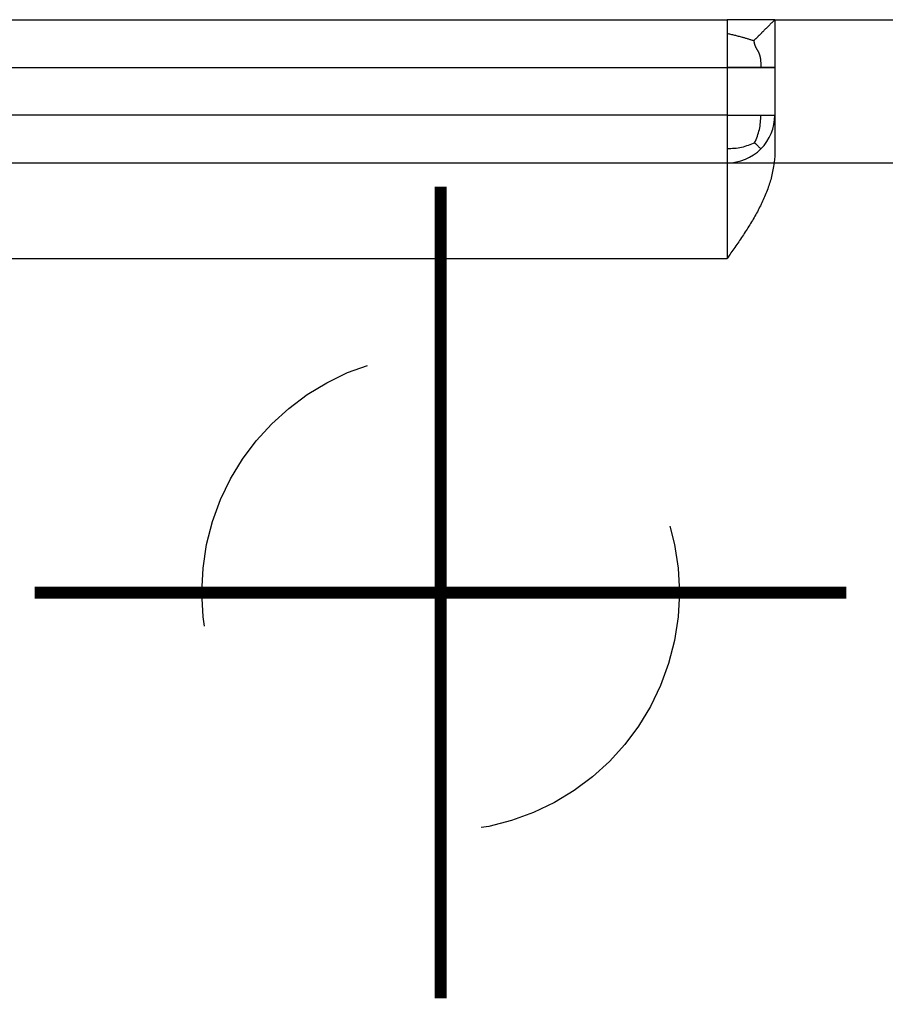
# Model space of a CAD drawing. Header units: inches. Extents: x -535 to 431, y -263 to 280.
# Tile 54 of 82: x -128 to -110, y 225 to 245. Entities that reach past the tile are written whole.
import ezdxf

# ---------------------------------------------------------------- set-up
doc = ezdxf.new("R2010")
doc.units = ezdxf.units.IN
doc.linetypes.add('DASHED', pattern=[15, 7, -8])
doc.linetypes.add('DOT_CENTER', pattern=[14, 12, -1, 0, -1])
doc.layers.add('1', color=7, linetype='Continuous')

# ---------------------------------------------------------------- blocks, each defined once
blk = doc.blocks.new('013_G23_G27_BF_B14R_Motor_Bgr_63_EEXDe_1_1__6', base_point=(-375.5, 140.742))
at = {"color": 7, "linetype": 'Continuous'}
for p, q in [((-130, 245.242), (-113, 245.242)), ((-112, 245.242), (-113, 245.242)), ((-112, 245.242), (-109, 245.242)), ((-112, 245.242), (-112, 244.242)), ((-112, 244.242), (-112, 244.242)), ((-112, 244.242), (-112, 244.242)), ((-112, 244.242), (-112, 244.242)), ((-112, 244.242), (-112, 243.242)), ((-112, 243.242), (-112, 242.487)), ((-138, 242.242), (-113, 242.242))]:
    blk.add_line(p, q, dxfattribs=at)
at = {"color": 1, "linetype": 'Continuous'}
for p, q in [((-138, 244.242), (-113, 244.242)), ((-113, 244.242), (-113, 243.242)), ((-113, 243.242), (-138, 243.242)), ((-113, 243.242), (-112.293, 243.242)), ((-112.293, 243.242), (-112, 243.242)), ((-113, 242.242), (-113, 240.242)), ((-112.015, 242.242), (-109, 242.242)), ((-137, 240.242), (-113, 240.242))]:
    blk.add_line(p, q, dxfattribs=at)
at = {"color": 1, "linetype": 'DASHED'}
blk.add_line((-113, 242.242), (-112.015, 242.242), dxfattribs=at)
blk.add_circle((-119, 233.242), 5, dxfattribs=at)
at = {"color": 7, "linetype": 'Continuous'}
for start, end in [(-45, 0), (-90, -45)]:
    blk.add_arc((-113, 243.242), 1, start, end, dxfattribs=at)
at = {"color": 1, "linetype": 'Continuous'}
for points, knots in [([(-113, 245.242), (-113, 245.242), (-113, 245.242), (-113, 245.242), (-113, 245.242), (-113, 245.242), (-113, 245.241), (-113, 245.241), (-113, 245.24), (-113, 245.24), (-113, 245.24), (-113, 245.239), (-113, 245.238), (-113, 245.238), (-113, 245.237), (-113, 245.236), (-113, 245.235), (-113, 245.234), (-113, 245.233), (-113, 245.232), (-113, 245.231), (-113, 245.23), (-113, 245.228), (-113, 245.227), (-113, 245.226), (-113, 245.224), (-113, 245.223), (-113, 245.221), (-113, 245.22), (-113, 245.218), (-113, 245.216), (-113, 245.215), (-113, 245.213), (-113, 245.211), (-113, 245.209), (-113, 245.207), (-113, 245.205), (-113, 245.202), (-113, 245.2), (-113, 245.198), (-113, 245.195), (-113, 245.193), (-113, 245.19), (-113, 245.187), (-113, 245.185), (-113, 245.182), (-113, 245.179), (-113, 245.176), (-113, 245.173), (-113, 245.17), (-113, 245.166), (-113, 245.163), (-113, 245.16), (-113, 245.156), (-113, 245.153), (-113, 245.149), (-113, 245.146), (-113, 245.142), (-113, 245.139), (-113, 245.135), (-113, 245.131), (-113, 245.127), (-113, 245.123), (-113, 245.119), (-113, 245.115), (-113, 245.111), (-113, 245.107), (-113, 245.103), (-113, 245.099), (-113, 245.094), (-113, 245.09), (-113, 245.085), (-113, 245.081), (-113, 245.076), (-113, 245.072), (-113, 245.067), (-113, 245.062), (-113, 245.057), (-113, 245.052), (-113, 245.048), (-113, 245.043), (-113, 245.038), (-113, 245.032), (-113, 245.027), (-113, 245.022), (-113, 245.017), (-113, 245.011), (-113, 245.006), (-113, 245.001), (-113, 244.995), (-113, 244.99), (-113, 244.984), (-113, 244.978), (-113, 244.973), (-113, 244.967), (-113, 244.961), (-113, 244.955), (-113, 244.951), (-113, 244.949)], [0, 0, 0, 0, 0.000032, 0.0001256, 0.0002805, 0.0004968, 0.0007745, 0.0011134, 0.0015136, 0.001975, 0.0024975, 0.0030812, 0.0037258, 0.0044315, 0.0051981, 0.0060256, 0.0069139, 0.0078631, 0.008873, 0.0099436, 0.0110749, 0.0122667, 0.0135192, 0.0148321, 0.0162056, 0.0176394, 0.0191336, 0.0206881, 0.0223029, 0.0239779, 0.0257131, 0.0275084, 0.0293638, 0.0312792, 0.0332546, 0.03529, 0.0373852, 0.0395402, 0.0417551, 0.0440296, 0.0465919, 0.0492173, 0.0519059, 0.0546574, 0.0574717, 0.0603486, 0.0632881, 0.06629, 0.0693542, 0.0724805, 0.0756688, 0.0789189, 0.0822307, 0.0856041, 0.0890389, 0.092535, 0.0960923, 0.0997106, 0.1033898, 0.1071297, 0.1109302, 0.1147912, 0.1187125, 0.122694, 0.1267355, 0.130837, 0.1349982, 0.1392191, 0.1434995, 0.1478392, 0.1522382, 0.1566962, 0.1612132, 0.1657891, 0.1704235, 0.1751166, 0.179868, 0.1846777, 0.1895455, 0.1944712, 0.1994549, 0.2044962, 0.2095951, 0.2147514, 0.2199651, 0.2252358, 0.2305637, 0.2359483, 0.2413898, 0.2468878, 0.2524423, 0.2580531, 0.2637201, 0.2694432, 0.2752222, 0.2810569, 0.2869473, 0.2928932, 0.2928932, 0.2928932, 0.2928932]), ([(-113, 244.949), (-113, 244.949), (-113, 244.949), (-113, 244.948), (-113, 244.946), (-113, 244.942), (-113, 244.938), (-113, 244.935), (-113, 244.931), (-113, 244.928), (-113, 244.924), (-113, 244.92), (-113, 244.917), (-113, 244.913), (-113, 244.909), (-113, 244.905), (-113, 244.902), (-113, 244.898), (-113, 244.894), (-113, 244.89), (-113, 244.886), (-113, 244.883), (-113, 244.879), (-113, 244.875), (-113, 244.871), (-113, 244.867), (-113, 244.863), (-113, 244.859), (-113, 244.855), (-113, 244.852), (-113, 244.848), (-113, 244.844), (-113, 244.84), (-113, 244.836), (-113, 244.832), (-113, 244.828), (-113, 244.824), (-113, 244.819), (-113, 244.815), (-113, 244.811), (-113, 244.807), (-113, 244.803), (-113, 244.799), (-113, 244.795), (-113, 244.791), (-113, 244.787), (-113, 244.782), (-113, 244.778), (-113, 244.774), (-113, 244.77), (-113, 244.766), (-113, 244.761), (-113, 244.757), (-113, 244.753), (-113, 244.749), (-113, 244.744), (-113, 244.74), (-113, 244.736), (-113, 244.731), (-113, 244.727), (-113, 244.723), (-113, 244.718), (-113, 244.714), (-113, 244.71), (-113, 244.705), (-113, 244.701), (-113, 244.696), (-113, 244.692), (-113, 244.687), (-113, 244.683), (-113, 244.679), (-113, 244.674), (-113, 244.67), (-113, 244.665), (-113, 244.661), (-113, 244.656), (-113, 244.652), (-113, 244.647), (-113, 244.643), (-113, 244.638), (-113, 244.633), (-113, 244.629), (-113, 244.624), (-113, 244.62), (-113, 244.615), (-113, 244.61), (-113, 244.606), (-113, 244.601), (-113, 244.597), (-113, 244.592), (-113, 244.587), (-113, 244.583), (-113, 244.578), (-113, 244.573), (-113, 244.569), (-113, 244.564), (-113, 244.559), (-113, 244.554), (-113, 244.55), (-113, 244.545), (-113, 244.54), (-113, 244.537), (-113, 244.535), (-113, 244.535), (-113, 244.535), (-113, 244.534), (-113, 244.534), (-113, 244.533), (-113, 244.533), (-113, 244.533), (-113, 244.532), (-113, 244.532), (-113, 244.531), (-113, 244.531), (-113, 244.53), (-113, 244.53), (-113, 244.529), (-113, 244.529), (-113, 244.528), (-113, 244.528), (-113, 244.527), (-113, 244.526), (-113, 244.526), (-113, 244.525), (-113, 244.525), (-113, 244.524), (-113, 244.523), (-113, 244.523), (-113, 244.522), (-113, 244.521), (-113, 244.52), (-113, 244.52), (-113, 244.519), (-113, 244.518), (-113, 244.517), (-113, 244.517), (-113, 244.516), (-113, 244.515), (-113, 244.514), (-113, 244.513), (-113, 244.512), (-113, 244.512), (-113, 244.511), (-113, 244.51), (-113, 244.509), (-113, 244.508), (-113, 244.507), (-113, 244.506), (-113, 244.505), (-113, 244.504), (-113, 244.503), (-113, 244.502), (-113, 244.501), (-113, 244.5), (-113, 244.499), (-113, 244.498), (-113, 244.497), (-113, 244.496), (-113, 244.495), (-113, 244.494), (-113, 244.493), (-113, 244.492), (-113, 244.491), (-113, 244.49), (-113, 244.488), (-113, 244.487), (-113, 244.486), (-113, 244.485), (-113, 244.484), (-113, 244.483), (-113, 244.482), (-113, 244.48), (-113, 244.479), (-113, 244.478), (-113, 244.477), (-113, 244.475), (-113, 244.474), (-113, 244.473), (-113, 244.472), (-113, 244.47), (-113, 244.469), (-113, 244.468), (-113, 244.467), (-113, 244.465), (-113, 244.464), (-113, 244.463), (-113, 244.461), (-113, 244.46), (-113, 244.459), (-113, 244.457), (-113, 244.456), (-113, 244.455), (-113, 244.453), (-113, 244.452), (-113, 244.451), (-113, 244.449), (-113, 244.448), (-113, 244.446), (-113, 244.445), (-113, 244.444), (-113, 244.442), (-113, 244.441), (-113, 244.439), (-113, 244.438), (-113, 244.436), (-113, 244.435), (-113, 244.434), (-113, 244.432), (-113, 244.431), (-113, 244.429), (-113, 244.428), (-113, 244.426), (-113, 244.425), (-113, 244.423), (-113, 244.422), (-113, 244.42), (-113, 244.419), (-113, 244.417), (-113, 244.416), (-113, 244.414), (-113, 244.413), (-113, 244.411), (-113, 244.41), (-113, 244.408), (-113, 244.407), (-113, 244.405), (-113, 244.403), (-113, 244.402), (-113, 244.4), (-113, 244.399), (-113, 244.397), (-113, 244.396), (-113, 244.394), (-113, 244.393), (-113, 244.391), (-113, 244.389), (-113, 244.388), (-113, 244.386), (-113, 244.385), (-113, 244.383), (-113, 244.381), (-113, 244.38), (-113, 244.378), (-113, 244.377), (-113, 244.375), (-113, 244.374), (-113, 244.372), (-113, 244.37), (-113, 244.369), (-113, 244.367), (-113, 244.366), (-113, 244.364), (-113, 244.362), (-113, 244.361), (-113, 244.359), (-113, 244.358), (-113, 244.356), (-113, 244.354), (-113, 244.353), (-113, 244.351), (-113, 244.35), (-113, 244.348), (-113, 244.346), (-113, 244.345), (-113, 244.343), (-113, 244.341), (-113, 244.34), (-113, 244.338), (-113, 244.337), (-113, 244.335), (-113, 244.333), (-113, 244.332), (-113, 244.33), (-113, 244.329), (-113, 244.327), (-113, 244.326), (-113, 244.324), (-113, 244.322), (-113, 244.321), (-113, 244.319), (-113, 244.318), (-113, 244.316), (-113, 244.314), (-113, 244.313), (-113, 244.311), (-113, 244.31), (-113, 244.308), (-113, 244.307), (-113, 244.305), (-113, 244.303), (-113, 244.302), (-113, 244.3), (-113, 244.299), (-113, 244.297), (-113, 244.296), (-113, 244.294), (-113, 244.293), (-113, 244.291), (-113, 244.29), (-113, 244.288), (-113, 244.287), (-113, 244.285), (-113, 244.283), (-113, 244.282), (-113, 244.28), (-113, 244.279), (-113, 244.277), (-113, 244.276), (-113, 244.275), (-113, 244.273), (-113, 244.272), (-113, 244.27), (-113, 244.269), (-113, 244.267), (-113, 244.266), (-113, 244.264), (-113, 244.263), (-113, 244.261), (-113, 244.26), (-113, 244.259), (-113, 244.257), (-113, 244.256), (-113, 244.254), (-113, 244.253), (-113, 244.252), (-113, 244.25), (-113, 244.249), (-113, 244.247), (-113, 244.246), (-113, 244.245), (-113, 244.243), (-113, 244.242), (-113, 244.242)], [0, 0, 0, 0, 0.0000062, 0.0000125, 0.0035701, 0.0071441, 0.0107344, 0.014341, 0.0179636, 0.0216023, 0.025257, 0.0289275, 0.0326138, 0.0363158, 0.0400335, 0.0437667, 0.0475153, 0.0512793, 0.0550586, 0.0588531, 0.0626627, 0.0664873, 0.0703269, 0.0741814, 0.0780506, 0.0819345, 0.085833, 0.0897461, 0.0936736, 0.0976154, 0.1015715, 0.1055418, 0.1095262, 0.1135247, 0.117537, 0.1215632, 0.1256032, 0.1296568, 0.1337241, 0.1378048, 0.141899, 0.1460065, 0.1501273, 0.1542612, 0.1584082, 0.1625683, 0.1667412, 0.170927, 0.1751256, 0.1793368, 0.1835606, 0.1877968, 0.1920455, 0.1963066, 0.2005798, 0.2048652, 0.2091627, 0.2134722, 0.2177936, 0.2221268, 0.2264718, 0.2308284, 0.2351966, 0.2395762, 0.2439673, 0.2483696, 0.2527832, 0.257208, 0.2616438, 0.2660905, 0.2705482, 0.2750167, 0.2794959, 0.2839857, 0.2884861, 0.2929969, 0.2975182, 0.3020497, 0.3065915, 0.3111434, 0.3157053, 0.3202772, 0.324859, 0.3294506, 0.3340518, 0.3386627, 0.3432832, 0.3479131, 0.3525524, 0.3572009, 0.3618587, 0.3665255, 0.3712015, 0.3758863, 0.38058, 0.3852825, 0.3899937, 0.3947135, 0.3994419, 0.4041787, 0.4089238, 0.4136772, 0.4139784, 0.4142961, 0.4146302, 0.4149805, 0.415347, 0.4157295, 0.416128, 0.4165424, 0.4169725, 0.4174182, 0.4178794, 0.4183561, 0.4188481, 0.4193553, 0.4198777, 0.420415, 0.4209673, 0.4215343, 0.422116, 0.4227123, 0.4233232, 0.4239483, 0.4245878, 0.4252414, 0.4259091, 0.4265908, 0.4272863, 0.4279955, 0.4287184, 0.4294549, 0.4302048, 0.430968, 0.4317444, 0.432534, 0.4333366, 0.434152, 0.4349803, 0.4358213, 0.4366749, 0.437541, 0.4384195, 0.4393103, 0.4402132, 0.4411282, 0.4420552, 0.4429941, 0.4439447, 0.4449069, 0.4458807, 0.446866, 0.4478626, 0.4488704, 0.4498894, 0.4509194, 0.4519603, 0.453012, 0.4540745, 0.4551475, 0.4562311, 0.457325, 0.4584292, 0.4595437, 0.4606682, 0.4618027, 0.462947, 0.4641012, 0.465265, 0.4664383, 0.4676211, 0.4688133, 0.4700147, 0.4712252, 0.4724448, 0.4736733, 0.4749107, 0.4761567, 0.4774114, 0.4786746, 0.4799462, 0.4812261, 0.4825141, 0.4838103, 0.4851145, 0.4864266, 0.4877464, 0.4890739, 0.490409, 0.4917515, 0.4931014, 0.4944585, 0.4958228, 0.4971942, 0.4985725, 0.4999576, 0.5013494, 0.5027479, 0.5041529, 0.5055643, 0.506982, 0.5084059, 0.509836, 0.511272, 0.5127139, 0.5141616, 0.515615, 0.517074, 0.5185384, 0.5200082, 0.5214833, 0.5229635, 0.5244488, 0.525939, 0.5274341, 0.5289339, 0.5304384, 0.5319473, 0.5334607, 0.5349785, 0.5365004, 0.5380264, 0.5395565, 0.5410905, 0.5426282, 0.5441697, 0.5457147, 0.5472632, 0.5488151, 0.5503702, 0.5519286, 0.55349, 0.5550543, 0.5566215, 0.5581915, 0.5597641, 0.5613392, 0.5629168, 0.5644967, 0.5660788, 0.5676631, 0.5692493, 0.5708375, 0.5724275, 0.5740191, 0.5756124, 0.5772072, 0.5788033, 0.5804008, 0.5819994, 0.5835991, 0.5851997, 0.5868012, 0.5884035, 0.5900064, 0.5916099, 0.5932138, 0.5948181, 0.5964225, 0.5980272, 0.5996318, 0.6012364, 0.6028407, 0.6044448, 0.6060485, 0.6076517, 0.6092543, 0.6108562, 0.6124572, 0.6140574, 0.6156565, 0.6172545, 0.6188512, 0.6204467, 0.6220406, 0.6236331, 0.6252239, 0.6268129, 0.6284, 0.6299852, 0.6315684, 0.6331493, 0.634728, 0.6363043, 0.6378781, 0.6394493, 0.6410177, 0.6425834, 0.6441462, 0.645706, 0.6472626, 0.6488161, 0.6503662, 0.6519128, 0.653456, 0.6549954, 0.6565312, 0.6580631, 0.659591, 0.6611148, 0.6626345, 0.66415, 0.665661, 0.6671676, 0.6686696, 0.6701669, 0.6716594, 0.6731469, 0.6746295, 0.676107, 0.6775793, 0.6790462, 0.6805078, 0.6819638, 0.6834141, 0.6848587, 0.6862975, 0.6877303, 0.6891571, 0.6905777, 0.6919921, 0.6934001, 0.6948016, 0.6961966, 0.6975848, 0.6989663, 0.7003409, 0.7017085, 0.7030689, 0.7044222, 0.7057682, 0.7071068, 0.7071068, 0.7071068, 0.7071068]), ([(-112, 244.242), (-112, 244.242), (-112, 244.242), (-112, 244.242), (-112, 244.242), (-112, 244.242), (-112.001, 244.242), (-112.001, 244.242), (-112.001, 244.242), (-112.002, 244.242), (-112.002, 244.242), (-112.002, 244.242), (-112.003, 244.242), (-112.003, 244.242), (-112.004, 244.242), (-112.005, 244.242), (-112.005, 244.242), (-112.006, 244.242), (-112.007, 244.242), (-112.008, 244.242), (-112.009, 244.242), (-112.01, 244.242), (-112.011, 244.242), (-112.012, 244.242), (-112.013, 244.242), (-112.014, 244.242), (-112.015, 244.242), (-112.017, 244.242), (-112.018, 244.242), (-112.019, 244.242), (-112.021, 244.242), (-112.022, 244.242), (-112.024, 244.242), (-112.025, 244.242), (-112.027, 244.242), (-112.029, 244.242), (-112.03, 244.242), (-112.032, 244.242), (-112.034, 244.242), (-112.036, 244.242), (-112.038, 244.242), (-112.04, 244.242), (-112.042, 244.242), (-112.044, 244.242), (-112.046, 244.242), (-112.048, 244.242), (-112.05, 244.242), (-112.053, 244.242), (-112.055, 244.242), (-112.057, 244.242), (-112.06, 244.242), (-112.062, 244.242), (-112.065, 244.242), (-112.068, 244.242), (-112.07, 244.242), (-112.073, 244.242), (-112.076, 244.242), (-112.078, 244.242), (-112.081, 244.242), (-112.084, 244.242), (-112.087, 244.242), (-112.09, 244.242), (-112.093, 244.242), (-112.096, 244.242), (-112.099, 244.242), (-112.103, 244.242), (-112.106, 244.242), (-112.109, 244.242), (-112.113, 244.242), (-112.116, 244.242), (-112.119, 244.242), (-112.123, 244.242), (-112.127, 244.242), (-112.13, 244.242), (-112.134, 244.242), (-112.138, 244.242), (-112.141, 244.242), (-112.145, 244.242), (-112.149, 244.242), (-112.153, 244.242), (-112.157, 244.242), (-112.161, 244.242), (-112.165, 244.242), (-112.169, 244.242), (-112.173, 244.242), (-112.178, 244.242), (-112.182, 244.242), (-112.186, 244.242), (-112.191, 244.242), (-112.195, 244.242), (-112.199, 244.242), (-112.204, 244.242), (-112.209, 244.242), (-112.213, 244.242), (-112.218, 244.242), (-112.222, 244.242), (-112.227, 244.242), (-112.232, 244.242), (-112.237, 244.242), (-112.242, 244.242), (-112.247, 244.242), (-112.252, 244.242), (-112.257, 244.242), (-112.262, 244.242), (-112.267, 244.242), (-112.272, 244.242), (-112.277, 244.242), (-112.282, 244.242), (-112.288, 244.242), (-112.293, 244.242), (-112.299, 244.242), (-112.305, 244.242), (-112.311, 244.242), (-112.318, 244.242), (-112.324, 244.242), (-112.33, 244.242), (-112.337, 244.242), (-112.343, 244.242), (-112.35, 244.242), (-112.356, 244.242), (-112.363, 244.242), (-112.37, 244.242), (-112.376, 244.242), (-112.383, 244.242), (-112.39, 244.242), (-112.397, 244.242), (-112.404, 244.242), (-112.411, 244.242), (-112.418, 244.242), (-112.425, 244.242), (-112.432, 244.242), (-112.439, 244.242), (-112.446, 244.242), (-112.453, 244.242), (-112.46, 244.242), (-112.467, 244.242), (-112.474, 244.242), (-112.482, 244.242), (-112.489, 244.242), (-112.496, 244.242), (-112.504, 244.242), (-112.511, 244.242), (-112.518, 244.242), (-112.526, 244.242), (-112.533, 244.242), (-112.541, 244.242), (-112.548, 244.242), (-112.556, 244.242), (-112.563, 244.242), (-112.571, 244.242), (-112.578, 244.242), (-112.586, 244.242), (-112.594, 244.242), (-112.601, 244.242), (-112.609, 244.242), (-112.617, 244.242), (-112.624, 244.242), (-112.633, 244.242), (-112.643, 244.242), (-112.655, 244.242), (-112.667, 244.242), (-112.678, 244.242), (-112.69, 244.242), (-112.702, 244.242), (-112.713, 244.242), (-112.725, 244.242), (-112.737, 244.242), (-112.748, 244.242), (-112.76, 244.242), (-112.771, 244.242), (-112.783, 244.242), (-112.795, 244.242), (-112.806, 244.242), (-112.818, 244.242), (-112.83, 244.242), (-112.841, 244.242), (-112.853, 244.242), (-112.864, 244.242), (-112.876, 244.242), (-112.887, 244.242), (-112.899, 244.242), (-112.91, 244.242), (-112.922, 244.242), (-112.933, 244.242), (-112.944, 244.242), (-112.955, 244.242), (-112.967, 244.242), (-112.978, 244.242), (-112.989, 244.242), (-112.996, 244.242), (-113, 244.242)], [0, 0, 0, 0, 0.000023, 0.000093, 0.00021, 0.000374, 0.000586, 0.000846, 0.001155, 0.001512, 0.001919, 0.002375, 0.002882, 0.003438, 0.004046, 0.004704, 0.005413, 0.006174, 0.006988, 0.007853, 0.008771, 0.009742, 0.010766, 0.011844, 0.012975, 0.014161, 0.015401, 0.016695, 0.017993, 0.019341, 0.020742, 0.022194, 0.023699, 0.025255, 0.026864, 0.028525, 0.030239, 0.032005, 0.033824, 0.035696, 0.037621, 0.039599, 0.04163, 0.043715, 0.045853, 0.048045, 0.050291, 0.052591, 0.054945, 0.057353, 0.059816, 0.062333, 0.064905, 0.067531, 0.070212, 0.072885, 0.075612, 0.078394, 0.08123, 0.084121, 0.087066, 0.090065, 0.093117, 0.096223, 0.099382, 0.102594, 0.105858, 0.109176, 0.112545, 0.115967, 0.11944, 0.122965, 0.126541, 0.130168, 0.133847, 0.137575, 0.141355, 0.145185, 0.149064, 0.152994, 0.156972, 0.161001, 0.165078, 0.169204, 0.173379, 0.177602, 0.181874, 0.186193, 0.19056, 0.194975, 0.199437, 0.203946, 0.208502, 0.213104, 0.217753, 0.222448, 0.227189, 0.231975, 0.236807, 0.241684, 0.246606, 0.251573, 0.256585, 0.261641, 0.266741, 0.271884, 0.277072, 0.282303, 0.287577, 0.292894, 0.299017, 0.305194, 0.311422, 0.317703, 0.324034, 0.330415, 0.336845, 0.343322, 0.349847, 0.356419, 0.363036, 0.369697, 0.376403, 0.383151, 0.389941, 0.396772, 0.403643, 0.410554, 0.417504, 0.424491, 0.431515, 0.438575, 0.44567, 0.452799, 0.459961, 0.467156, 0.474383, 0.48164, 0.488927, 0.496243, 0.503588, 0.510959, 0.518357, 0.525781, 0.533229, 0.540701, 0.548196, 0.555713, 0.563251, 0.570809, 0.578387, 0.585984, 0.593598, 0.60123, 0.608877, 0.616539, 0.624216, 0.631906, 0.643469, 0.655053, 0.666655, 0.678273, 0.689904, 0.701546, 0.713197, 0.724853, 0.736513, 0.748173, 0.759833, 0.771488, 0.783137, 0.794778, 0.806407, 0.818022, 0.829621, 0.841202, 0.852761, 0.864297, 0.875807, 0.887289, 0.898739, 0.910157, 0.921538, 0.932881, 0.944184, 0.955444, 0.966657, 0.977823, 0.988938, 1.000001, 1.000001, 1.000001, 1.000001]), ([(-113, 243.242), (-113, 243.18), (-113, 243.057), (-113, 242.874), (-113, 242.7), (-113, 242.587), (-113, 242.535)], [0, 0, 0, 0, 0.1867004, 0.3680946, 0.5498273, 0.7071067, 0.7071067, 0.7071067, 0.7071067]), ([(-112.423, 242.665), (-112.384, 242.755), (-112.305, 242.939), (-112.297, 243.14), (-112.293, 243.242)], [0, 0, 0, 0, 0.2915971, 0.596014, 0.596014, 0.596014, 0.596014]), ([(-112.423, 242.665), (-112.513, 242.626), (-112.697, 242.547), (-112.898, 242.539), (-113, 242.535)], [0, 0, 0, 0, 0.2915972, 0.5960142, 0.5960142, 0.5960142, 0.5960142]), ([(-112.423, 242.665), (-112.404, 242.646), (-112.37, 242.612), (-112.331, 242.573), (-112.308, 242.55), (-112.299, 242.541), (-112.294, 242.536), (-112.293, 242.535)], [0, 0, 0, 0, 0.0813205, 0.1423398, 0.1660018, 0.1779446, 0.1840278, 0.1840278, 0.1840278, 0.1840278]), ([(-113, 242.535), (-113, 242.492), (-113, 242.418), (-113, 242.332), (-113, 242.277), (-113, 242.254), (-113, 242.242)], [0, 0, 0, 0, 0.1289247, 0.2226816, 0.2577875, 0.2928933, 0.2928933, 0.2928933, 0.2928933])]:
    blk.add_open_spline(points, degree=3, knots=knots, dxfattribs=at)
at = {"color": 1, "linetype": 'DASHED'}
for points, knots in [([(-112.442, 244.8), (-112.408, 244.834), (-112.34, 244.902), (-112.232, 245.01), (-112.119, 245.123), (-112.04, 245.202), (-112, 245.242)], [0, 0, 0, 0, 0.1443208, 0.2886415, 0.4567164, 0.6247913, 0.6247913, 0.6247913, 0.6247913]), ([(-112.442, 244.8), (-112.521, 244.825), (-112.705, 244.883), (-112.893, 244.925), (-113, 244.949)], [0, 0, 0, 0, 0.2493036, 0.5779301, 0.5779301, 0.5779301, 0.5779301]), ([(-112.442, 244.8), (-112.438, 244.776), (-112.429, 244.73), (-112.405, 244.666), (-112.368, 244.608), (-112.327, 244.536), (-112.296, 244.411), (-112.294, 244.308), (-112.293, 244.242)], [0, 0, 0, 0, 0.0733537, 0.1406457, 0.2044728, 0.2780075, 0.3888494, 0.5861655, 0.5861655, 0.5861655, 0.5861655]), ([(-113, 244.242), (-112.998, 244.242), (-112.995, 244.242), (-112.99, 244.242), (-112.985, 244.242), (-112.981, 244.242), (-112.976, 244.242), (-112.971, 244.242), (-112.966, 244.242), (-112.961, 244.242), (-112.956, 244.242), (-112.951, 244.242), (-112.946, 244.242), (-112.941, 244.242), (-112.936, 244.242), (-112.931, 244.242), (-112.926, 244.242), (-112.921, 244.242), (-112.916, 244.242), (-112.911, 244.242), (-112.906, 244.242), (-112.901, 244.242), (-112.896, 244.242), (-112.891, 244.242), (-112.886, 244.242), (-112.881, 244.242), (-112.876, 244.242), (-112.871, 244.242), (-112.866, 244.242), (-112.861, 244.242), (-112.856, 244.242), (-112.851, 244.242), (-112.846, 244.242), (-112.841, 244.242), (-112.836, 244.242), (-112.831, 244.242), (-112.826, 244.242), (-112.821, 244.242), (-112.815, 244.242), (-112.81, 244.242), (-112.805, 244.242), (-112.8, 244.242), (-112.795, 244.242), (-112.79, 244.242), (-112.785, 244.242), (-112.78, 244.242), (-112.775, 244.242), (-112.77, 244.242), (-112.764, 244.242), (-112.759, 244.242), (-112.754, 244.242), (-112.749, 244.242), (-112.744, 244.242), (-112.739, 244.242), (-112.734, 244.242), (-112.729, 244.242), (-112.724, 244.242), (-112.718, 244.242), (-112.713, 244.242), (-112.708, 244.242), (-112.703, 244.242), (-112.698, 244.242), (-112.693, 244.242), (-112.688, 244.242), (-112.683, 244.242), (-112.678, 244.242), (-112.673, 244.242), (-112.667, 244.242), (-112.662, 244.242), (-112.657, 244.242), (-112.652, 244.242), (-112.647, 244.242), (-112.642, 244.242), (-112.637, 244.242), (-112.632, 244.242), (-112.628, 244.242), (-112.625, 244.242), (-112.622, 244.242), (-112.618, 244.242), (-112.615, 244.242), (-112.611, 244.242), (-112.608, 244.242), (-112.605, 244.242), (-112.601, 244.242), (-112.598, 244.242), (-112.594, 244.242), (-112.591, 244.242), (-112.588, 244.242), (-112.584, 244.242), (-112.581, 244.242), (-112.578, 244.242), (-112.574, 244.242), (-112.571, 244.242), (-112.567, 244.242), (-112.564, 244.242), (-112.561, 244.242), (-112.557, 244.242), (-112.554, 244.242), (-112.551, 244.242), (-112.547, 244.242), (-112.544, 244.242), (-112.541, 244.242), (-112.537, 244.242), (-112.534, 244.242), (-112.531, 244.242), (-112.527, 244.242), (-112.524, 244.242), (-112.521, 244.242), (-112.518, 244.242), (-112.514, 244.242), (-112.511, 244.242), (-112.508, 244.242), (-112.504, 244.242), (-112.501, 244.242), (-112.498, 244.242), (-112.495, 244.242), (-112.491, 244.242), (-112.488, 244.242), (-112.485, 244.242), (-112.482, 244.242), (-112.478, 244.242), (-112.475, 244.242), (-112.472, 244.242), (-112.469, 244.242), (-112.466, 244.242), (-112.462, 244.242), (-112.459, 244.242), (-112.456, 244.242), (-112.453, 244.242), (-112.45, 244.242), (-112.446, 244.242), (-112.443, 244.242), (-112.44, 244.242), (-112.437, 244.242), (-112.434, 244.242), (-112.431, 244.242), (-112.428, 244.242), (-112.425, 244.242), (-112.421, 244.242), (-112.418, 244.242), (-112.415, 244.242), (-112.412, 244.242), (-112.409, 244.242), (-112.406, 244.242), (-112.403, 244.242), (-112.4, 244.242), (-112.397, 244.242), (-112.394, 244.242), (-112.391, 244.242), (-112.388, 244.242), (-112.385, 244.242), (-112.382, 244.242), (-112.379, 244.242), (-112.376, 244.242), (-112.373, 244.242), (-112.37, 244.242), (-112.367, 244.242), (-112.364, 244.242), (-112.361, 244.242), (-112.358, 244.242), (-112.355, 244.242), (-112.352, 244.242), (-112.349, 244.242), (-112.346, 244.242), (-112.343, 244.242), (-112.34, 244.242), (-112.338, 244.242), (-112.335, 244.242), (-112.332, 244.242), (-112.329, 244.242), (-112.326, 244.242), (-112.323, 244.242), (-112.321, 244.242), (-112.318, 244.242), (-112.315, 244.242), (-112.312, 244.242), (-112.309, 244.242), (-112.307, 244.242), (-112.304, 244.242), (-112.301, 244.242), (-112.298, 244.242), (-112.296, 244.242), (-112.293, 244.242), (-112.291, 244.242), (-112.288, 244.242), (-112.286, 244.242), (-112.284, 244.242), (-112.281, 244.242), (-112.279, 244.242), (-112.277, 244.242), (-112.274, 244.242), (-112.272, 244.242), (-112.27, 244.242), (-112.268, 244.242), (-112.265, 244.242), (-112.263, 244.242), (-112.261, 244.242), (-112.259, 244.242), (-112.256, 244.242), (-112.254, 244.242), (-112.252, 244.242), (-112.25, 244.242), (-112.248, 244.242), (-112.245, 244.242), (-112.243, 244.242), (-112.241, 244.242), (-112.239, 244.242), (-112.237, 244.242), (-112.235, 244.242), (-112.233, 244.242), (-112.23, 244.242), (-112.228, 244.242), (-112.226, 244.242), (-112.224, 244.242), (-112.222, 244.242), (-112.22, 244.242), (-112.218, 244.242), (-112.216, 244.242), (-112.214, 244.242), (-112.212, 244.242), (-112.21, 244.242), (-112.208, 244.242), (-112.206, 244.242), (-112.204, 244.242), (-112.202, 244.242), (-112.2, 244.242), (-112.198, 244.242), (-112.196, 244.242), (-112.194, 244.242), (-112.192, 244.242), (-112.19, 244.242), (-112.188, 244.242), (-112.186, 244.242), (-112.184, 244.242), (-112.182, 244.242), (-112.181, 244.242), (-112.179, 244.242), (-112.177, 244.242), (-112.175, 244.242), (-112.173, 244.242), (-112.171, 244.242), (-112.169, 244.242), (-112.168, 244.242), (-112.166, 244.242), (-112.164, 244.242), (-112.162, 244.242), (-112.16, 244.242), (-112.159, 244.242), (-112.157, 244.242), (-112.155, 244.242), (-112.153, 244.242), (-112.152, 244.242), (-112.15, 244.242), (-112.148, 244.242), (-112.146, 244.242), (-112.145, 244.242), (-112.143, 244.242), (-112.141, 244.242), (-112.14, 244.242), (-112.138, 244.242), (-112.136, 244.242), (-112.135, 244.242), (-112.133, 244.242), (-112.131, 244.242), (-112.13, 244.242), (-112.128, 244.242), (-112.127, 244.242), (-112.125, 244.242), (-112.124, 244.242), (-112.122, 244.242), (-112.12, 244.242), (-112.119, 244.242), (-112.117, 244.242), (-112.116, 244.242), (-112.114, 244.242), (-112.113, 244.242), (-112.111, 244.242), (-112.11, 244.242), (-112.108, 244.242), (-112.107, 244.242), (-112.105, 244.242), (-112.104, 244.242), (-112.103, 244.242), (-112.101, 244.242), (-112.1, 244.242), (-112.098, 244.242), (-112.097, 244.242), (-112.096, 244.242), (-112.094, 244.242), (-112.093, 244.242), (-112.092, 244.242), (-112.09, 244.242), (-112.089, 244.242), (-112.088, 244.242), (-112.086, 244.242), (-112.085, 244.242), (-112.084, 244.242), (-112.082, 244.242), (-112.081, 244.242), (-112.08, 244.242), (-112.079, 244.242), (-112.077, 244.242), (-112.076, 244.242), (-112.075, 244.242), (-112.074, 244.242), (-112.073, 244.242), (-112.071, 244.242), (-112.07, 244.242), (-112.069, 244.242), (-112.068, 244.242), (-112.067, 244.242), (-112.066, 244.242), (-112.064, 244.242), (-112.063, 244.242), (-112.062, 244.242), (-112.061, 244.242), (-112.06, 244.242), (-112.059, 244.242), (-112.058, 244.242), (-112.057, 244.242), (-112.056, 244.242), (-112.055, 244.242), (-112.054, 244.242), (-112.053, 244.242), (-112.052, 244.242), (-112.051, 244.242), (-112.05, 244.242), (-112.049, 244.242), (-112.048, 244.242), (-112.047, 244.242), (-112.046, 244.242), (-112.045, 244.242), (-112.044, 244.242), (-112.043, 244.242), (-112.042, 244.242), (-112.041, 244.242), (-112.04, 244.242), (-112.039, 244.242), (-112.039, 244.242), (-112.038, 244.242), (-112.037, 244.242), (-112.036, 244.242), (-112.035, 244.242), (-112.034, 244.242), (-112.034, 244.242), (-112.033, 244.242), (-112.032, 244.242), (-112.031, 244.242), (-112.03, 244.242), (-112.03, 244.242), (-112.029, 244.242), (-112.028, 244.242), (-112.028, 244.242), (-112.027, 244.242), (-112.026, 244.242), (-112.025, 244.242), (-112.025, 244.242), (-112.024, 244.242), (-112.023, 244.242), (-112.023, 244.242), (-112.022, 244.242), (-112.021, 244.242), (-112.021, 244.242), (-112.02, 244.242), (-112.02, 244.242), (-112.019, 244.242), (-112.018, 244.242), (-112.018, 244.242), (-112.017, 244.242), (-112.017, 244.242), (-112.016, 244.242), (-112.016, 244.242), (-112.015, 244.242), (-112.014, 244.242), (-112.014, 244.242), (-112.013, 244.242), (-112.013, 244.242), (-112.012, 244.242), (-112.012, 244.242), (-112.011, 244.242), (-112.011, 244.242), (-112.011, 244.242), (-112.01, 244.242), (-112.01, 244.242), (-112.009, 244.242), (-112.009, 244.242), (-112.008, 244.242), (-112.008, 244.242), (-112.008, 244.242), (-112.007, 244.242), (-112.007, 244.242), (-112.007, 244.242), (-112.006, 244.242), (-112.006, 244.242), (-112.006, 244.242), (-112.005, 244.242), (-112.005, 244.242), (-112.005, 244.242), (-112.004, 244.242), (-112.004, 244.242), (-112.004, 244.242), (-112.004, 244.242), (-112.003, 244.242), (-112.003, 244.242), (-112.003, 244.242), (-112.003, 244.242), (-112.002, 244.242), (-112.002, 244.242), (-112.002, 244.242), (-112.002, 244.242), (-112.002, 244.242), (-112.001, 244.242), (-112.001, 244.242), (-112.001, 244.242), (-112.001, 244.242), (-112.001, 244.242), (-112.001, 244.242), (-112.001, 244.242), (-112, 244.242), (-112, 244.242), (-112, 244.242), (-112, 244.242), (-112, 244.242), (-112, 244.242), (-112, 244.242), (-112, 244.242), (-112, 244.242), (-112, 244.242), (-112, 244.242), (-112, 244.242)], [0, 0, 0, 0, 0.004843, 0.009696, 0.014559, 0.019432, 0.024315, 0.029208, 0.03411, 0.039021, 0.043941, 0.048871, 0.053808, 0.058754, 0.063708, 0.068671, 0.073641, 0.078618, 0.083603, 0.088595, 0.093594, 0.098599, 0.103612, 0.10863, 0.113655, 0.118685, 0.123721, 0.128763, 0.13381, 0.138862, 0.143918, 0.14898, 0.154046, 0.159116, 0.16419, 0.169268, 0.17435, 0.179435, 0.184523, 0.189615, 0.194709, 0.199805, 0.204904, 0.210006, 0.215109, 0.220214, 0.22532, 0.230428, 0.235537, 0.240647, 0.245758, 0.250869, 0.25598, 0.261092, 0.266203, 0.271315, 0.276425, 0.281535, 0.286644, 0.291752, 0.296859, 0.301964, 0.307067, 0.312169, 0.317268, 0.322364, 0.327459, 0.33255, 0.337639, 0.342724, 0.347806, 0.352884, 0.357958, 0.363029, 0.368095, 0.371514, 0.374931, 0.378345, 0.381757, 0.385165, 0.388571, 0.391974, 0.395374, 0.398771, 0.402165, 0.405555, 0.408942, 0.412326, 0.415706, 0.419083, 0.422456, 0.425826, 0.429191, 0.432553, 0.435911, 0.439265, 0.442615, 0.44596, 0.449302, 0.452639, 0.455972, 0.4593, 0.462624, 0.465943, 0.469257, 0.472567, 0.475872, 0.479172, 0.482467, 0.485757, 0.489041, 0.492321, 0.495595, 0.498864, 0.502128, 0.505386, 0.508638, 0.511885, 0.515126, 0.518361, 0.52159, 0.524813, 0.52803, 0.531241, 0.534446, 0.537645, 0.540837, 0.544023, 0.547202, 0.550375, 0.553541, 0.5567, 0.559852, 0.562998, 0.566136, 0.569268, 0.572392, 0.57551, 0.57862, 0.581722, 0.584818, 0.587905, 0.590985, 0.594058, 0.597123, 0.60018, 0.603229, 0.60627, 0.609303, 0.612328, 0.615345, 0.618353, 0.621353, 0.624345, 0.627329, 0.630303, 0.633269, 0.636227, 0.639175, 0.642115, 0.645046, 0.647968, 0.65088, 0.653784, 0.656678, 0.659563, 0.662439, 0.665305, 0.668161, 0.671008, 0.673845, 0.676673, 0.67949, 0.682298, 0.685095, 0.687883, 0.69066, 0.693427, 0.696184, 0.698931, 0.701667, 0.704392, 0.707107, 0.709452, 0.711788, 0.714116, 0.716436, 0.718748, 0.721051, 0.723345, 0.725632, 0.72791, 0.730179, 0.73244, 0.734692, 0.736936, 0.739172, 0.741399, 0.743617, 0.745827, 0.748028, 0.750221, 0.752404, 0.75458, 0.756746, 0.758904, 0.761053, 0.763194, 0.765325, 0.767448, 0.769562, 0.771667, 0.773764, 0.775851, 0.77793, 0.78, 0.782061, 0.784113, 0.786156, 0.78819, 0.790215, 0.792231, 0.794238, 0.796236, 0.798225, 0.800205, 0.802175, 0.804137, 0.806089, 0.808033, 0.809967, 0.811892, 0.813807, 0.815714, 0.817611, 0.819499, 0.821377, 0.823247, 0.825107, 0.826957, 0.828798, 0.83063, 0.832453, 0.834266, 0.836069, 0.837863, 0.839648, 0.841423, 0.843188, 0.844944, 0.846691, 0.848427, 0.850155, 0.851872, 0.85358, 0.855278, 0.856967, 0.858646, 0.860315, 0.861974, 0.863624, 0.865264, 0.866894, 0.868514, 0.870124, 0.871725, 0.873316, 0.874896, 0.876467, 0.878028, 0.879579, 0.88112, 0.882651, 0.884172, 0.885683, 0.887184, 0.888675, 0.890155, 0.891626, 0.893086, 0.894537, 0.895977, 0.897407, 0.898827, 0.900236, 0.901635, 0.903024, 0.904403, 0.905772, 0.90713, 0.908477, 0.909815, 0.911142, 0.912458, 0.913765, 0.91506, 0.916346, 0.917621, 0.918885, 0.920139, 0.921382, 0.922615, 0.923837, 0.925048, 0.926249, 0.92744, 0.928619, 0.929788, 0.930963, 0.932127, 0.93328, 0.934424, 0.935556, 0.936679, 0.937791, 0.938892, 0.939984, 0.941065, 0.942135, 0.943196, 0.944246, 0.945286, 0.946315, 0.947334, 0.948343, 0.949342, 0.950331, 0.951309, 0.952277, 0.953235, 0.954182, 0.95512, 0.956047, 0.956964, 0.957871, 0.958768, 0.959654, 0.960531, 0.961398, 0.962254, 0.9631, 0.963936, 0.964763, 0.965579, 0.966385, 0.967181, 0.967967, 0.968743, 0.969509, 0.970265, 0.971011, 0.971747, 0.972473, 0.973189, 0.973896, 0.974592, 0.975278, 0.975955, 0.976622, 0.977278, 0.977925, 0.978562, 0.97919, 0.979807, 0.980414, 0.981012, 0.9816, 0.982178, 0.982747, 0.983305, 0.983873, 0.98443, 0.984978, 0.985515, 0.986041, 0.986558, 0.987064, 0.98756, 0.988046, 0.988522, 0.988988, 0.989443, 0.989889, 0.990325, 0.990751, 0.991166, 0.991572, 0.991968, 0.992354, 0.99273, 0.993097, 0.993453, 0.9938, 0.994137, 0.994464, 0.994782, 0.995089, 0.995388, 0.995676, 0.995955, 0.996233, 0.996502, 0.99676, 0.997008, 0.997246, 0.997473, 0.997691, 0.997899, 0.998096, 0.998284, 0.998461, 0.998629, 0.998787, 0.998935, 0.999074, 0.999202, 0.999321, 0.99943, 0.99953, 0.999619, 0.9997, 0.99977, 0.999831, 0.999883, 0.999925, 0.999958, 0.999981, 0.999995, 1, 1, 1, 1]), ([(-113, 244.242), (-112.998, 244.242), (-112.995, 244.242), (-112.99, 244.242), (-112.985, 244.242), (-112.98, 244.242), (-112.975, 244.242), (-112.97, 244.242), (-112.965, 244.242), (-112.96, 244.242), (-112.955, 244.242), (-112.95, 244.242), (-112.945, 244.242), (-112.94, 244.242), (-112.934, 244.242), (-112.929, 244.242), (-112.924, 244.242), (-112.919, 244.242), (-112.914, 244.242), (-112.909, 244.242), (-112.904, 244.242), (-112.899, 244.242), (-112.893, 244.242), (-112.888, 244.242), (-112.883, 244.242), (-112.878, 244.242), (-112.873, 244.242), (-112.868, 244.242), (-112.862, 244.242), (-112.857, 244.242), (-112.852, 244.242), (-112.847, 244.242), (-112.842, 244.242), (-112.836, 244.242), (-112.831, 244.242), (-112.826, 244.242), (-112.821, 244.242), (-112.815, 244.242), (-112.81, 244.242), (-112.805, 244.242), (-112.8, 244.242), (-112.794, 244.242), (-112.789, 244.242), (-112.784, 244.242), (-112.779, 244.242), (-112.773, 244.242), (-112.768, 244.242), (-112.763, 244.242), (-112.758, 244.242), (-112.752, 244.242), (-112.747, 244.242), (-112.742, 244.242), (-112.737, 244.242), (-112.731, 244.242), (-112.726, 244.242), (-112.721, 244.242), (-112.716, 244.242), (-112.71, 244.242), (-112.705, 244.242), (-112.7, 244.242), (-112.695, 244.242), (-112.689, 244.242), (-112.684, 244.242), (-112.679, 244.242), (-112.674, 244.242), (-112.668, 244.242), (-112.663, 244.242), (-112.658, 244.242), (-112.653, 244.242), (-112.648, 244.242), (-112.642, 244.242), (-112.637, 244.242), (-112.632, 244.242), (-112.628, 244.242), (-112.625, 244.242), (-112.621, 244.242), (-112.618, 244.242), (-112.614, 244.242), (-112.611, 244.242), (-112.607, 244.242), (-112.604, 244.242), (-112.6, 244.242), (-112.597, 244.242), (-112.593, 244.242), (-112.59, 244.242), (-112.586, 244.242), (-112.583, 244.242), (-112.579, 244.242), (-112.576, 244.242), (-112.573, 244.242), (-112.569, 244.242), (-112.566, 244.242), (-112.562, 244.242), (-112.559, 244.242), (-112.555, 244.242), (-112.552, 244.242), (-112.548, 244.242), (-112.545, 244.242), (-112.542, 244.242), (-112.538, 244.242), (-112.535, 244.242), (-112.531, 244.242), (-112.528, 244.242), (-112.525, 244.242), (-112.521, 244.242), (-112.518, 244.242), (-112.514, 244.242), (-112.511, 244.242), (-112.508, 244.242), (-112.504, 244.242), (-112.501, 244.242), (-112.498, 244.242), (-112.494, 244.242), (-112.491, 244.242), (-112.487, 244.242), (-112.484, 244.242), (-112.481, 244.242), (-112.477, 244.242), (-112.474, 244.242), (-112.471, 244.242), (-112.468, 244.242), (-112.464, 244.242), (-112.461, 244.242), (-112.458, 244.242), (-112.454, 244.242), (-112.451, 244.242), (-112.448, 244.242), (-112.445, 244.242), (-112.441, 244.242), (-112.438, 244.242), (-112.435, 244.242), (-112.432, 244.242), (-112.429, 244.242), (-112.425, 244.242), (-112.422, 244.242), (-112.419, 244.242), (-112.416, 244.242), (-112.413, 244.242), (-112.409, 244.242), (-112.406, 244.242), (-112.403, 244.242), (-112.4, 244.242), (-112.397, 244.242), (-112.394, 244.242), (-112.391, 244.242), (-112.387, 244.242), (-112.384, 244.242), (-112.381, 244.242), (-112.378, 244.242), (-112.375, 244.242), (-112.372, 244.242), (-112.369, 244.242), (-112.366, 244.242), (-112.363, 244.242), (-112.36, 244.242), (-112.357, 244.242), (-112.354, 244.242), (-112.351, 244.242), (-112.348, 244.242), (-112.345, 244.242), (-112.342, 244.242), (-112.339, 244.242), (-112.336, 244.242), (-112.333, 244.242), (-112.33, 244.242), (-112.327, 244.242), (-112.324, 244.242), (-112.321, 244.242), (-112.318, 244.242), (-112.316, 244.242), (-112.313, 244.242), (-112.31, 244.242), (-112.307, 244.242), (-112.304, 244.242), (-112.301, 244.242), (-112.298, 244.242), (-112.296, 244.242), (-112.293, 244.242), (-112.29, 244.242), (-112.288, 244.242), (-112.286, 244.242), (-112.283, 244.242), (-112.281, 244.242), (-112.278, 244.242), (-112.276, 244.242), (-112.274, 244.242), (-112.271, 244.242), (-112.269, 244.242), (-112.267, 244.242), (-112.264, 244.242), (-112.262, 244.242), (-112.26, 244.242), (-112.258, 244.242), (-112.255, 244.242), (-112.253, 244.242), (-112.251, 244.242), (-112.248, 244.242), (-112.246, 244.242), (-112.244, 244.242), (-112.242, 244.242), (-112.239, 244.242), (-112.237, 244.242), (-112.235, 244.242), (-112.233, 244.242), (-112.231, 244.242), (-112.228, 244.242), (-112.226, 244.242), (-112.224, 244.242), (-112.222, 244.242), (-112.22, 244.242), (-112.218, 244.242), (-112.216, 244.242), (-112.214, 244.242), (-112.211, 244.242), (-112.209, 244.242), (-112.207, 244.242), (-112.205, 244.242), (-112.203, 244.242), (-112.201, 244.242), (-112.199, 244.242), (-112.197, 244.242), (-112.195, 244.242), (-112.193, 244.242), (-112.191, 244.242), (-112.189, 244.242), (-112.187, 244.242), (-112.185, 244.242), (-112.183, 244.242), (-112.181, 244.242), (-112.179, 244.242), (-112.177, 244.242), (-112.175, 244.242), (-112.173, 244.242), (-112.171, 244.242), (-112.17, 244.242), (-112.168, 244.242), (-112.166, 244.242), (-112.164, 244.242), (-112.162, 244.242), (-112.16, 244.242), (-112.158, 244.242), (-112.157, 244.242), (-112.155, 244.242), (-112.153, 244.242), (-112.151, 244.242), (-112.149, 244.242), (-112.148, 244.242), (-112.146, 244.242), (-112.144, 244.242), (-112.142, 244.242), (-112.141, 244.242), (-112.139, 244.242), (-112.137, 244.242), (-112.136, 244.242), (-112.134, 244.242), (-112.132, 244.242), (-112.131, 244.242), (-112.129, 244.242), (-112.127, 244.242), (-112.126, 244.242), (-112.124, 244.242), (-112.122, 244.242), (-112.121, 244.242), (-112.119, 244.242), (-112.118, 244.242), (-112.116, 244.242), (-112.114, 244.242), (-112.113, 244.242), (-112.111, 244.242), (-112.11, 244.242), (-112.108, 244.242), (-112.107, 244.242), (-112.105, 244.242), (-112.104, 244.242), (-112.102, 244.242), (-112.101, 244.242), (-112.099, 244.242), (-112.098, 244.242), (-112.097, 244.242), (-112.095, 244.242), (-112.094, 244.242), (-112.092, 244.242), (-112.091, 244.242), (-112.09, 244.242), (-112.088, 244.242), (-112.087, 244.242), (-112.085, 244.242), (-112.084, 244.242), (-112.083, 244.242), (-112.081, 244.242), (-112.08, 244.242), (-112.079, 244.242), (-112.078, 244.242), (-112.076, 244.242), (-112.075, 244.242), (-112.074, 244.242), (-112.073, 244.242), (-112.071, 244.242), (-112.07, 244.242), (-112.069, 244.242), (-112.068, 244.242), (-112.067, 244.242), (-112.065, 244.242), (-112.064, 244.242), (-112.063, 244.242), (-112.062, 244.242), (-112.061, 244.242), (-112.06, 244.242), (-112.059, 244.242), (-112.057, 244.242), (-112.056, 244.242), (-112.055, 244.242), (-112.054, 244.242), (-112.053, 244.242), (-112.052, 244.242), (-112.051, 244.242), (-112.05, 244.242), (-112.049, 244.242), (-112.048, 244.242), (-112.047, 244.242), (-112.046, 244.242), (-112.045, 244.242), (-112.044, 244.242), (-112.043, 244.242), (-112.042, 244.242), (-112.041, 244.242), (-112.04, 244.242), (-112.04, 244.242), (-112.039, 244.242), (-112.038, 244.242), (-112.037, 244.242), (-112.036, 244.242), (-112.035, 244.242), (-112.034, 244.242), (-112.033, 244.242), (-112.033, 244.242), (-112.032, 244.242), (-112.031, 244.242), (-112.03, 244.242), (-112.029, 244.242), (-112.029, 244.242), (-112.028, 244.242), (-112.027, 244.242), (-112.026, 244.242), (-112.026, 244.242), (-112.025, 244.242), (-112.024, 244.242), (-112.024, 244.242), (-112.023, 244.242), (-112.022, 244.242), (-112.022, 244.242), (-112.021, 244.242), (-112.02, 244.242), (-112.02, 244.242), (-112.019, 244.242), (-112.018, 244.242), (-112.018, 244.242), (-112.017, 244.242), (-112.017, 244.242), (-112.016, 244.242), (-112.016, 244.242), (-112.015, 244.242), (-112.014, 244.242), (-112.014, 244.242), (-112.013, 244.242), (-112.013, 244.242), (-112.012, 244.242), (-112.012, 244.242), (-112.011, 244.242), (-112.011, 244.242), (-112.01, 244.242), (-112.01, 244.242), (-112.009, 244.242), (-112.009, 244.242), (-112.009, 244.242), (-112.008, 244.242), (-112.008, 244.242), (-112.007, 244.242), (-112.007, 244.242), (-112.007, 244.242), (-112.006, 244.242), (-112.006, 244.242), (-112.006, 244.242), (-112.005, 244.242), (-112.005, 244.242), (-112.005, 244.242), (-112.004, 244.242), (-112.004, 244.242), (-112.004, 244.242), (-112.003, 244.242), (-112.003, 244.242), (-112.003, 244.242), (-112.003, 244.242), (-112.002, 244.242), (-112.002, 244.242), (-112.002, 244.242), (-112.002, 244.242), (-112.002, 244.242), (-112.001, 244.242), (-112.001, 244.242), (-112.001, 244.242), (-112.001, 244.242), (-112.001, 244.242), (-112.001, 244.242), (-112.001, 244.242), (-112.001, 244.242), (-112, 244.242), (-112, 244.242), (-112, 244.242), (-112, 244.242), (-112, 244.242), (-112, 244.242), (-112, 244.242), (-112, 244.242), (-112, 244.242), (-112, 244.242), (-112, 244.242)], [0, 0, 0, 0, 0.004979, 0.009969, 0.01497, 0.019982, 0.025004, 0.030036, 0.035078, 0.040129, 0.04519, 0.050261, 0.05534, 0.060428, 0.065525, 0.07063, 0.075743, 0.080864, 0.085993, 0.091129, 0.096272, 0.101422, 0.106579, 0.111743, 0.116913, 0.122089, 0.127271, 0.132459, 0.137652, 0.14285, 0.148053, 0.153261, 0.158473, 0.16369, 0.168911, 0.174135, 0.179363, 0.184595, 0.18983, 0.195067, 0.200308, 0.205551, 0.210796, 0.216043, 0.221292, 0.226543, 0.231795, 0.237048, 0.242303, 0.247557, 0.252813, 0.258068, 0.263324, 0.268579, 0.273834, 0.279088, 0.284342, 0.289594, 0.294845, 0.300095, 0.305342, 0.310588, 0.315832, 0.321073, 0.326311, 0.331546, 0.336779, 0.342008, 0.347233, 0.352455, 0.357672, 0.362886, 0.368095, 0.371612, 0.375126, 0.378638, 0.382146, 0.385652, 0.389155, 0.392654, 0.396151, 0.399644, 0.403134, 0.40662, 0.410103, 0.413582, 0.417057, 0.420529, 0.423997, 0.427461, 0.430921, 0.434376, 0.437828, 0.441275, 0.444718, 0.448157, 0.45159, 0.45502, 0.458444, 0.461864, 0.465279, 0.468689, 0.472094, 0.475494, 0.478889, 0.482279, 0.485663, 0.489041, 0.492415, 0.495782, 0.499144, 0.5025, 0.505851, 0.509195, 0.512533, 0.515866, 0.519192, 0.522511, 0.525825, 0.529132, 0.532432, 0.535726, 0.539014, 0.542294, 0.545568, 0.548834, 0.552094, 0.555347, 0.558592, 0.56183, 0.565061, 0.568285, 0.571501, 0.574709, 0.577909, 0.581102, 0.584287, 0.587465, 0.590634, 0.593795, 0.596948, 0.600092, 0.603229, 0.606357, 0.609476, 0.612587, 0.615689, 0.618782, 0.621867, 0.624943, 0.628009, 0.631067, 0.634115, 0.637155, 0.640184, 0.643205, 0.646216, 0.649217, 0.652209, 0.655191, 0.658163, 0.661125, 0.664078, 0.66702, 0.669952, 0.672874, 0.675785, 0.678686, 0.681577, 0.684457, 0.687326, 0.690185, 0.693033, 0.69587, 0.698696, 0.701511, 0.704314, 0.707107, 0.709529, 0.711942, 0.714347, 0.716742, 0.719129, 0.721506, 0.723875, 0.726235, 0.728586, 0.730927, 0.73326, 0.735584, 0.737898, 0.740204, 0.7425, 0.744787, 0.747065, 0.749334, 0.751593, 0.753844, 0.756085, 0.758316, 0.760539, 0.762752, 0.764956, 0.76715, 0.769336, 0.771511, 0.773677, 0.775834, 0.777982, 0.780119, 0.782248, 0.784367, 0.786476, 0.788575, 0.790666, 0.792746, 0.794817, 0.796878, 0.798929, 0.800971, 0.803003, 0.805026, 0.807038, 0.809041, 0.811034, 0.813017, 0.81499, 0.816953, 0.818907, 0.82085, 0.822784, 0.824708, 0.826621, 0.828525, 0.830419, 0.832302, 0.834176, 0.836039, 0.837893, 0.839736, 0.841569, 0.843392, 0.845205, 0.847007, 0.848799, 0.850581, 0.852353, 0.854114, 0.855866, 0.857606, 0.859337, 0.861057, 0.862766, 0.864465, 0.866154, 0.867832, 0.8695, 0.871157, 0.872804, 0.87444, 0.876066, 0.877681, 0.879285, 0.880879, 0.882462, 0.884034, 0.885596, 0.887147, 0.888687, 0.890216, 0.891735, 0.893243, 0.89474, 0.896226, 0.897701, 0.899165, 0.900619, 0.902061, 0.903493, 0.904913, 0.906323, 0.907721, 0.909109, 0.910485, 0.91185, 0.913205, 0.914548, 0.91588, 0.9172, 0.91851, 0.919808, 0.921095, 0.922371, 0.923636, 0.924889, 0.926131, 0.927361, 0.92858, 0.929788, 0.931002, 0.932204, 0.933395, 0.934575, 0.935744, 0.936902, 0.938049, 0.939185, 0.940309, 0.941423, 0.942525, 0.943617, 0.944698, 0.945767, 0.946826, 0.947874, 0.948911, 0.949936, 0.950951, 0.951955, 0.952948, 0.953931, 0.954902, 0.955862, 0.956812, 0.957751, 0.958679, 0.959596, 0.960502, 0.961398, 0.962282, 0.963156, 0.964019, 0.964872, 0.965714, 0.966545, 0.967365, 0.968175, 0.968974, 0.969762, 0.97054, 0.971306, 0.972063, 0.972809, 0.973544, 0.974268, 0.974982, 0.975685, 0.976378, 0.97706, 0.977732, 0.978393, 0.979044, 0.979684, 0.980314, 0.980933, 0.981542, 0.98214, 0.982728, 0.983305, 0.983892, 0.984469, 0.985034, 0.985588, 0.986131, 0.986663, 0.987185, 0.987695, 0.988195, 0.988684, 0.989162, 0.989629, 0.990086, 0.990532, 0.990967, 0.991391, 0.991805, 0.992209, 0.992602, 0.992984, 0.993356, 0.993717, 0.994068, 0.994408, 0.994738, 0.995058, 0.995367, 0.995666, 0.995955, 0.996243, 0.996521, 0.996787, 0.997042, 0.997287, 0.997521, 0.997744, 0.997956, 0.998158, 0.998348, 0.998529, 0.998698, 0.998857, 0.999006, 0.999144, 0.999271, 0.999388, 0.999495, 0.999592, 0.999678, 0.999754, 0.999819, 0.999875, 0.99992, 0.999955, 0.99998, 0.999995, 1, 1, 1, 1]), ([(-113, 244.242), (-112.986, 244.242), (-112.959, 244.242), (-112.922, 244.242), (-112.887, 244.242), (-112.851, 244.242), (-112.81, 244.242), (-112.759, 244.242), (-112.693, 244.242), (-112.623, 244.242), (-112.555, 244.242), (-112.499, 244.242), (-112.449, 244.242), (-112.401, 244.242), (-112.349, 244.242), (-112.313, 244.242), (-112.293, 244.242)], [0, 0, 0, 0, 0.0433199, 0.0793699, 0.1124301, 0.1467804, 0.1867009, 0.2364716, 0.3003724, 0.3826835, 0.4487796, 0.5033426, 0.5514147, 0.598038, 0.6482546, 0.7071068, 0.7071068, 0.7071068, 0.7071068]), ([(-112.293, 244.242), (-112.254, 244.242), (-112.182, 244.242), (-112.097, 244.242), (-112.038, 244.242), (-112.013, 244.242), (-112, 244.242)], [0, 0, 0, 0, 0.1160376, 0.2167728, 0.254833, 0.2928932, 0.2928932, 0.2928932, 0.2928932])]:
    blk.add_open_spline(points, degree=3, knots=knots, dxfattribs=at)
at = {"color": 7, "linetype": 'Continuous'}
for points, knots in [([(-112, 242.487), (-112, 242.467), (-112.001, 242.426), (-112.003, 242.363), (-112.008, 242.302), (-112.013, 242.262), (-112.015, 242.242)], [0, 0, 0, 0, 0.0613664, 0.1226322, 0.1867697, 0.245582, 0.245582, 0.245582, 0.245582]), ([(-112.015, 242.242), (-112.031, 242.146), (-112.061, 241.961), (-112.148, 241.693), (-112.254, 241.437), (-112.381, 241.187), (-112.524, 240.944), (-112.677, 240.706), (-112.837, 240.473), (-112.946, 240.319), (-113, 240.242)], [0, 0, 0, 0, 0.292798, 0.560651, 0.843368, 1.121315, 1.404371, 1.687635, 1.96987, 2.252546, 2.252546, 2.252546, 2.252546])]:
    blk.add_open_spline(points, degree=3, knots=knots, dxfattribs=at)
at = {"layer": '1', "color": 30, "linetype": 'DOT_CENTER', "const_width": 0.25}
for points in [[(-119, 241.742), (-119, 224.742)], [(-110.5, 233.242), (-127.5, 233.242)]]:
    blk.add_lwpolyline(points, dxfattribs=at)
blk = doc.blocks.new('Untsicht1', base_point=(-218.75, 210.242))
blk.add_blockref('013_G23_G27_BF_B14R_Motor_Bgr_63_EEXDe_1_1__6', (-375.5, 140.742))

msp = doc.modelspace()

# ---------------------------------------------------------------- block references
msp.add_blockref('Untsicht1', (-218.75, 210.242))

doc.saveas('drawing.dxf')
